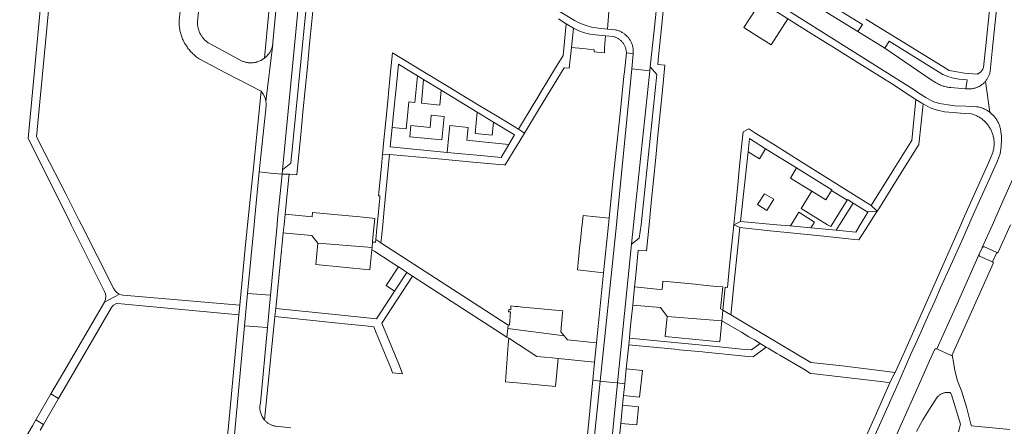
# Model space of a CAD drawing. Extents: x 146402 to 164798, y 455483 to 464134.
# Tile 133 of 256: x 156149 to 156424, y 458944 to 459057. Entities that reach past the tile are written whole.
import ezdxf

# ---------------------------------------------------------------- set-up
doc = ezdxf.new("R2010")
doc.units = 0
doc.header["$LTSCALE"] = 0.2
for name, color, linetype, lineweight in [('B-XX-VH-VERHARDING_ASFALT-GV', 252, 'CONTINUOUS', 18), ('B-XX-VH-VERHARDING_BETONSTRAATSTEEN-GV', 252, 'CONTINUOUS', 18), ('B-XX-VH-VERHARDING_TEGEL-GV', 252, 'CONTINUOUS', 18)]:
    doc.layers.add(name, color=color, linetype=linetype, lineweight=lineweight)

msp = doc.modelspace()

# ---------------------------------------------------------------- linework, layer by layer
at = {"layer": 'B-XX-VH-VERHARDING_ASFALT-GV'}
for points in [[(156223.564, 459091.062), (156219.767, 459050.927), (156219.764, 459050.889), (156219.739, 459050.668), (156219.707, 459050.447), (156217.81, 459034.467), (156217.854, 459033.857), (156217.826, 459033.247), (156215.948, 459014.815), (156219.048, 459014.382), (156222.301, 459014.168), (156222.419, 459015.364), (156226.874, 459061.645)], [(156156.621, 459081.019), (156151.26, 459024.064), (156162.44, 459001.861), (156163.36, 459000), (156172.598, 458981.304), (156172.883, 458980.669), (156173.006, 458979.983), (156172.924, 458979.141), (156172.602, 458978.358), (156176.795, 458980.61), (156176.464, 458980.789), (156176.153, 458981.002), (156175.578, 458981.555), (156175.136, 458982.22), (156166.169, 459000), (156165.589, 459001.149), (156161.779, 459008.622), (156155.782, 459020.383), (156153.647, 459024.571), (156156.122, 459050.974), (156156.489, 459054.889), (156159.519, 459087.212)], [(156193.765, 459059.739), (156193.507, 459057.13), (156193.502, 459056.815), (156193.505, 459056.5), (156193.517, 459056.186), (156193.536, 459055.871), (156193.563, 459055.558), (156193.598, 459055.245), (156193.642, 459054.933), (156193.693, 459054.622), (156193.752, 459054.313), (156193.818, 459054.005), (156193.893, 459053.699), (156193.975, 459053.395), (156194.065, 459053.094), (156194.163, 459052.794), (156194.268, 459052.498), (156194.381, 459052.204), (156194.501, 459051.913), (156194.626, 459051.63), (156195.051, 459050.781), (156195.54, 459049.966), (156195.717, 459049.703), (156195.9, 459049.446), (156196.089, 459049.192), (156196.286, 459048.944), (156196.488, 459048.701), (156196.696, 459048.462), (156196.91, 459048.23), (156197.13, 459048.002), (156197.356, 459047.781), (156197.587, 459047.565), (156197.824, 459047.355), (156198.066, 459047.151), (156198.313, 459046.953), (156198.565, 459046.762), (156198.822, 459046.576), (156199.083, 459046.398), (156199.3, 459046.257), (156206.501, 459042.495), (156216.456, 459037.294), (156217.056, 459036.524), (156217.504, 459035.656), (156217.693, 459035.071), (156217.81, 459034.467), (156219.707, 459050.447), (156219.666, 459050.228), (156219.618, 459050.01), (156219.562, 459049.795), (156219.499, 459049.581), (156219.427, 459049.37), (156219.348, 459049.162), (156219.262, 459048.956), (156219.168, 459048.754), (156219.068, 459048.555), (156218.96, 459048.36), (156218.845, 459048.169), (156218.724, 459047.982), (156218.595, 459047.8), (156218.461, 459047.622), (156218.32, 459047.45), (156218.173, 459047.282), (156218.02, 459047.12), (156217.861, 459046.964), (156217.697, 459046.813), (156217.528, 459046.668), (156217.353, 459046.53), (156216.374, 459045.916), (156215.299, 459045.492), (156215.266, 459045.483), (156215.052, 459045.426), (156214.835, 459045.376), (156214.617, 459045.334), (156214.397, 459045.301), (156214.176, 459045.275), (156213.955, 459045.257), (156213.733, 459045.247), (156213.51, 459045.246), (156213.288, 459045.252), (156213.067, 459045.266), (156212.845, 459045.288), (156212.625, 459045.318), (156212.406, 459045.356), (156212.189, 459045.402), (156211.973, 459045.456), (156211.76, 459045.517), (156211.548, 459045.586), (156211.34, 459045.663), (156211.134, 459045.747), (156202.194, 459050.524), (156202.027, 459050.62), (156201.826, 459050.744), (156201.63, 459050.875), (156201.439, 459051.012), (156201.252, 459051.155), (156201.071, 459051.305), (156200.894, 459051.461), (156200.723, 459051.623), (156200.558, 459051.791), (156200.398, 459051.964), (156200.244, 459052.142), (156200.097, 459052.326), (156199.955, 459052.514), (156199.82, 459052.707), (156199.692, 459052.905), (156199.571, 459053.107), (156199.456, 459053.312), (156199.349, 459053.522), (156199.335, 459053.549), (156199.236, 459053.762), (156199.144, 459053.977), (156199.059, 459054.195), (156198.982, 459054.416), (156198.912, 459054.64), (156198.85, 459054.866), (156198.796, 459055.094), (156198.749, 459055.323), (156198.711, 459055.554), (156198.68, 459055.787), (156198.657, 459056.02), (156198.642, 459056.254), (156198.636, 459056.488), (156198.637, 459056.722), (156200.673, 459077.743)], [(156224.773, 458943.251), (156220.579, 458943.65), (156220.396, 458943.682), (156220.194, 458943.725), (156219.994, 458943.776), (156219.796, 458943.834), (156219.6, 458943.9), (156219.408, 458943.974), (156219.218, 458944.055), (156219.032, 458944.144), (156218.849, 458944.239), (156218.67, 458944.342), (156218.495, 458944.451), (156218.324, 458944.567), (156218.159, 458944.69), (156217.998, 458944.819), (156217.842, 458944.954), (156217.691, 458945.095), (156217.546, 458945.242), (156217.407, 458945.394), (156217.034, 458945.873), (156216.716, 458946.39), (156216.332, 458947.31), (156216.125, 458948.285), (156216.101, 458949.275), (156216.26, 458950.252), (156218.223, 458971.262), (156211.828, 458971.732), (156208.131, 458932.151)], [(156154.617, 458942.583), (156155.569, 458944.165), (156153.419, 458945.417), (156152.485, 458943.813), (156148.916, 458937.686)]]:
    msp.add_lwpolyline(points, dxfattribs=at)
for points in [[(156267.64, 459030.294), (156264.028, 459030.662), (156263.704, 459027.145), (156258.314, 459027.692), (156258.023, 459024.594), (156267.031, 459023.687)], [(156219.048, 459014.382), (156215.948, 459014.815), (156214.669, 459002.141), (156214.469, 459000), (156212.673, 458980.777), (156219.068, 458980.308), (156220.908, 459000), (156221.052, 459001.545), (156222.301, 459014.168)], [(156380.369, 459006.9), (156376.044, 459009.553), (156374.381, 459006.954), (156370.463, 459009.357), (156367.559, 459004.547), (156374.927, 459000), (156375.794, 458999.465), (156376.123, 459000)], [(156177.325, 458980.408), (156176.795, 458980.61), (156172.602, 458978.358), (156161.277, 458958.911), (156158.588, 458954.293), (156157.657, 458952.694), (156159.807, 458951.442), (156160.738, 458953.041), (156174.597, 458976.841), (156174.852, 458977.23), (156175.193, 458977.547), (156175.77, 458977.845), (156176.411, 458977.954), (156182.248, 458977.415), (156210.251, 458974.83), (156210.506, 458977.506), (156177.88, 458980.292)], [(156219.068, 458980.308), (156212.673, 458980.777), (156211.828, 458971.732), (156218.223, 458971.262)]]:
    msp.add_lwpolyline(points, close=True, dxfattribs=at)
at = {"layer": 'B-XX-VH-VERHARDING_BETONSTRAATSTEEN-GV'}
for points in [[(156242.203, 459094.818), (156304.127, 459057.11), (156305.563, 459056.345), (156307.073, 459055.738), (156308.905, 459055.234), (156310.785, 459054.962), (156313.358, 459054.702), (156313.675, 459059.532)], [(156386.496, 458937.559), (156390.671, 458946.695), (156394.516, 458955.452), (156398.228, 458963.789), (156399.972, 458967.676), (156403.271, 458975.013), (156404.892, 458978.672), (156406.512, 458982.321), (156409.408, 458988.731), (156412.437, 458995.531), (156413.659, 458998.279), (156414.428, 459000), (156415.295, 459001.94), (156418.137, 459008.33), (156420.189, 459012.858), (156421.218, 459015.148), (156422.253, 459017.417), (156422.94, 459019.046), (156423.153, 459019.839), (156423.463, 459021.82), (156423.589, 459023.811), (156423.517, 459024.811), (156423.416, 459025.848), (156423.39, 459026.07), (156423.354, 459026.321), (156423.31, 459026.571), (156423.257, 459026.819), (156423.197, 459027.066), (156423.129, 459027.31), (156423.054, 459027.552), (156422.971, 459027.792), (156422.88, 459028.029), (156422.782, 459028.263), (156422.677, 459028.494), (156422.564, 459028.722), (156422.444, 459028.945), (156422.318, 459029.165), (156422.184, 459029.381), (156422.044, 459029.593), (156421.897, 459029.799), (156421.744, 459030.002), (156421.584, 459030.199), (156421.418, 459030.391), (156421.247, 459030.578), (156421.069, 459030.759), (156420.886, 459030.935), (156420.697, 459031.104), (156420.503, 459031.268), (156420.304, 459031.426), (156420.101, 459031.577), (156419.892, 459031.722), (156419.679, 459031.86), (156419.462, 459031.991), (156419.241, 459032.115), (156419.016, 459032.233), (156418.787, 459032.343), (156418.555, 459032.446), (156418.32, 459032.541), (156418.082, 459032.629), (156417.842, 459032.71), (156417.599, 459032.783), (156417.353, 459032.848), (156417.106, 459032.906), (156416.857, 459032.955), (156416.607, 459032.997), (156413.623, 459033.113), (156410.606, 459033.276), (156408.634, 459033.465), (156406.187, 459033.892), (156404.598, 459034.355), (156403.708, 459034.789), (156402.425, 459035.567), (156400.724, 459036.61), (156399.081, 459037.658), (156343.056, 459073.056)], [(156343.056, 459073.056), (156399.081, 459037.658), (156400.724, 459036.61), (156402.425, 459035.567), (156403.708, 459034.789), (156404.598, 459034.355), (156406.187, 459033.892), (156408.634, 459033.465), (156410.606, 459033.276), (156413.623, 459033.113), (156416.607, 459032.997), (156416.857, 459032.955), (156417.106, 459032.906), (156417.353, 459032.848), (156417.599, 459032.783), (156417.842, 459032.71), (156418.082, 459032.629), (156418.32, 459032.541), (156418.555, 459032.446), (156418.787, 459032.343), (156419.016, 459032.233), (156419.241, 459032.115), (156419.462, 459031.991), (156419.679, 459031.86), (156419.892, 459031.722), (156420.101, 459031.577), (156420.304, 459031.426), (156419.038, 459040.039), (156418.894, 459039.877), (156418.743, 459039.72), (156418.587, 459039.568), (156418.425, 459039.422), (156418.258, 459039.283), (156418.086, 459039.149), (156417.909, 459039.022), (156417.728, 459038.902), (156417.543, 459038.788), (156417.353, 459038.681), (156417.159, 459038.582), (156416.963, 459038.489), (156416.762, 459038.404), (156416.559, 459038.326), (156416.353, 459038.256), (156416.145, 459038.193), (156415.934, 459038.138), (156415.722, 459038.091), (156415.508, 459038.052), (156415.292, 459038.02), (156415.076, 459037.997), (156414.859, 459037.981), (156414.641, 459037.973), (156414.424, 459037.974), (156414.206, 459037.982), (156414.176, 459037.984), (156413.57, 459038), (156413.451, 459038.003), (156409.428, 459038.33), (156409.152, 459038.357), (156408.877, 459038.391), (156408.604, 459038.434), (156408.331, 459038.484), (156408.06, 459038.543), (156407.791, 459038.609), (156407.524, 459038.683), (156407.259, 459038.764), (156406.997, 459038.853), (156406.737, 459038.95), (156406.48, 459039.054), (156406.227, 459039.165), (156405.976, 459039.284), (156405.729, 459039.41), (156405.486, 459039.543), (156405.247, 459039.683), (156405.095, 459039.777), (156403.883, 459040.507), (156390.91, 459049.313), (156383.385, 459053.982), (156364.842, 459065.488)], [(156366.087, 459067.463), (156384.629, 459055.978), (156383.385, 459053.982), (156390.91, 459049.313), (156392.147, 459051.303), (156407.184, 459041.952), (156408.784, 459041.345), (156410.115, 459040.986), (156411.761, 459040.73), (156413.943, 459040.51), (156413.57, 459038), (156414.176, 459037.984), (156414.206, 459037.982), (156414.424, 459037.974), (156414.641, 459037.973), (156414.859, 459037.981), (156415.076, 459037.997), (156415.292, 459038.02), (156415.508, 459038.052), (156415.722, 459038.091), (156415.934, 459038.138), (156416.145, 459038.193), (156416.353, 459038.256), (156416.559, 459038.326), (156416.762, 459038.404), (156416.963, 459038.489), (156417.159, 459038.582), (156417.353, 459038.681), (156417.543, 459038.788), (156417.728, 459038.902), (156417.909, 459039.022), (156418.086, 459039.149), (156418.258, 459039.283), (156418.425, 459039.422), (156418.587, 459039.568), (156418.743, 459039.72), (156418.894, 459039.877), (156419.038, 459040.039), (156419.177, 459040.207), (156419.309, 459040.38), (156419.435, 459040.557), (156419.554, 459040.739), (156419.667, 459040.926), (156419.772, 459041.116), (156419.871, 459041.31), (156419.962, 459041.508), (156420.046, 459041.708), (156420.123, 459041.912), (156420.192, 459042.118), (156420.253, 459042.327), (156420.307, 459042.538), (156420.353, 459042.751), (156420.391, 459042.965), (156421.042, 459049.419), (156422.505, 459063.777)], [(156420.921, 459067.475), (156419.237, 459050.929), (156418.5, 459043.914), (156418.446, 459043.768), (156418.385, 459043.626), (156418.317, 459043.488), (156418.242, 459043.353), (156418.16, 459043.222), (156418.071, 459043.096), (156417.976, 459042.975), (156417.875, 459042.858), (156417.768, 459042.747), (156417.655, 459042.642), (156417.537, 459042.543), (156417.414, 459042.45), (156417.286, 459042.363), (156417.154, 459042.284), (156417.018, 459042.211), (156416.879, 459042.145), (156416.736, 459042.087), (156413.193, 459042.373), (156408.905, 459043.107), (156407.159, 459044.185), (156393.38, 459052.693), (156385.602, 459057.494)], [(156313.675, 459059.532), (156313.358, 459054.702), (156315.355, 459054.5), (156315.508, 459054.472), (156315.727, 459054.425), (156315.945, 459054.37), (156316.161, 459054.307), (156316.374, 459054.237), (156316.585, 459054.159), (156316.792, 459054.074), (156316.997, 459053.981), (156317.198, 459053.882), (156317.396, 459053.775), (156317.589, 459053.661), (156317.778, 459053.54), (156317.963, 459053.413), (156318.144, 459053.279), (156318.319, 459053.139), (156318.489, 459052.992), (156318.654, 459052.84), (156318.683, 459052.812), (156318.84, 459052.654), (156318.991, 459052.491), (156319.136, 459052.322), (156319.275, 459052.148), (156319.408, 459051.969), (156319.534, 459051.786), (156319.654, 459051.598), (156319.767, 459051.406), (156319.872, 459051.21), (156319.971, 459051.01), (156320.063, 459050.808), (156320.147, 459050.601), (156320.223, 459050.392), (156320.292, 459050.181), (156320.354, 459049.966), (156320.407, 459049.75), (156320.453, 459049.532), (156320.492, 459049.313), (156320.522, 459049.093), (156320.544, 459048.871), (156320.558, 459048.649), (156320.564, 459048.426), (156320.563, 459048.203), (156320.553, 459047.981), (156320.535, 459047.759), (156320.121, 459043.558), (156325.187, 459042.989), (156325.31, 459044.151), (156326.463, 459055.254), (156327.41, 459064.371)], [(156422.505, 459063.777), (156421.042, 459049.419), (156420.391, 459042.965), (156420.353, 459042.751), (156420.307, 459042.538), (156420.253, 459042.327), (156420.192, 459042.118), (156420.123, 459041.912), (156420.046, 459041.708), (156419.962, 459041.508), (156419.871, 459041.31), (156419.772, 459041.116), (156419.667, 459040.926), (156419.554, 459040.739), (156419.435, 459040.557), (156419.309, 459040.38), (156419.177, 459040.207), (156419.038, 459040.039), (156420.304, 459031.426), (156420.503, 459031.268), (156420.697, 459031.104), (156420.886, 459030.935), (156421.069, 459030.759), (156421.247, 459030.578), (156421.418, 459030.391), (156421.584, 459030.199), (156421.744, 459030.002), (156421.897, 459029.799), (156422.044, 459029.593), (156422.184, 459029.381), (156422.318, 459029.165), (156422.444, 459028.945), (156422.564, 459028.722), (156422.677, 459028.494), (156422.782, 459028.263), (156422.88, 459028.029), (156422.971, 459027.792), (156423.054, 459027.552), (156423.129, 459027.31), (156423.197, 459027.066), (156423.257, 459026.819), (156423.31, 459026.571), (156423.354, 459026.321), (156423.39, 459026.07), (156423.416, 459025.848), (156423.517, 459024.811), (156423.589, 459023.811), (156423.463, 459021.82), (156423.153, 459019.839), (156422.94, 459019.046), (156422.253, 459017.417), (156421.218, 459015.148), (156420.189, 459012.858), (156418.137, 459008.33), (156415.295, 459001.94), (156414.428, 459000), (156413.659, 458998.279), (156412.437, 458995.531), (156409.408, 458988.731), (156406.512, 458982.321), (156404.892, 458978.672), (156403.271, 458975.013), (156399.972, 458967.676), (156398.228, 458963.789), (156394.516, 458955.452), (156390.671, 458946.695), (156386.496, 458937.559)], [(156363.807, 459057.562), (156371.088, 459053.012), (156376.616, 459049.558), (156384.659, 459044.532), (156392.782, 459039.456), (156397.689, 459036.228), (156399.638, 459035.023), (156401.313, 459033.987), (156401.649, 459033.792), (156403.558, 459032.685), (156405.278, 459032.105), (156407.657, 459031.595), (156410.022, 459031.369), (156413.07, 459031.072), (156415.179, 459030.98), (156415.204, 459030.973), (156415.455, 459030.898), (156415.705, 459030.815), (156415.951, 459030.725), (156416.195, 459030.627), (156416.436, 459030.522), (156416.673, 459030.41), (156416.907, 459030.29), (156417.137, 459030.164), (156417.363, 459030.03), (156417.585, 459029.89), (156417.803, 459029.742), (156418.016, 459029.589), (156418.224, 459029.429), (156418.428, 459029.262), (156418.626, 459029.09), (156418.819, 459028.911), (156419.006, 459028.727), (156419.187, 459028.537), (156419.363, 459028.342), (156419.533, 459028.142), (156419.696, 459027.936), (156419.853, 459027.726), (156420.004, 459027.51), (156420.148, 459027.291), (156420.285, 459027.067), (156420.416, 459026.839), (156420.539, 459026.607), (156420.655, 459026.371), (156420.765, 459026.132), (156420.866, 459025.89), (156420.961, 459025.645), (156421.047, 459025.397), (156421.127, 459025.147), (156421.198, 459024.894), (156421.262, 459024.639), (156421.318, 459024.383), (156421.366, 459024.124), (156421.407, 459023.865), (156421.439, 459023.604), (156421.463, 459023.343), (156421.48, 459023.08), (156421.488, 459022.818), (156421.489, 459022.555), (156421.481, 459022.293), (156421.466, 459022.03), (156421.442, 459021.769), (156421.411, 459021.508), (156421.372, 459021.248), (156421.324, 459020.99), (156421.269, 459020.733), (156421.206, 459020.478), (156421.135, 459020.225), (156421.057, 459019.974), (156420.971, 459019.726), (156420.878, 459019.481), (156420.777, 459019.238), (156419.917, 459017.293), (156412.83, 459001.522), (156412.158, 459000), (156404.225, 458982.034), (156396.402, 458964.439), (156393.825, 458958.712), (156393.731, 458958.709), (156392.335, 458955.814), (156388.209, 458946.495), (156384.615, 458938.376)], [(156392.192, 458936.81), (156395.475, 458944.119), (156400.243, 458954.806), (156403.454, 458961.959), (156404.813, 458965.04), (156404.848, 458965.094), (156404.89, 458965.143), (156404.937, 458965.187), (156404.99, 458965.224), (156405.046, 458965.255), (156405.106, 458965.278), (156405.168, 458965.294), (156405.232, 458965.302), (156405.297, 458965.302), (156405.361, 458965.294), (156405.423, 458965.278), (156405.436, 458965.274), (156405.473, 458965.257), (156410.748, 458977.015), (156417.335, 458991.726), (156418.15, 458993.55), (156418.187, 458993.646), (156421.016, 459000), (156423.95, 459006.592), (156429.558, 459019.102)], [(156429.558, 459019.102), (156423.95, 459006.592), (156421.016, 459000), (156418.187, 458993.646), (156418.15, 458993.55), (156418.179, 458993.604), (156418.214, 458993.653), (156418.255, 458993.698), (156418.302, 458993.736), (156418.354, 458993.768), (156418.409, 458993.793), (156418.468, 458993.811), (156418.527, 458993.821), (156418.588, 458993.822), (156418.649, 458993.816), (156418.708, 458993.802), (156418.759, 458993.783), (156422.219, 458992.216), (156422.23, 458992.211), (156422.274, 458992.191), (156422.321, 458992.178), (156422.369, 458992.173), (156422.417, 458992.176), (156422.464, 458992.187), (156422.509, 458992.205), (156422.55, 458992.231), (156422.586, 458992.263), (156422.617, 458992.3), (156422.641, 458992.342), (156422.651, 458992.367), (156426.06, 459000)], [(156425.895, 458942.758), (156415.127, 458943.763), (156415.002, 458944.259), (156413.869, 458948.736), (156412.35, 458953.535), (156411.284, 458956.359), (156410.491, 458959.25), (156410.196, 458960.997), (156409.797, 458963.593), (156409.766, 458963.554), (156409.729, 458963.521), (156409.687, 458963.494), (156409.641, 458963.474), (156409.593, 458963.462), (156409.543, 458963.457), (156409.494, 458963.461), (156409.445, 458963.472), (156405.473, 458965.257), (156405.436, 458965.274), (156405.423, 458965.278), (156405.361, 458965.294), (156405.297, 458965.302), (156405.232, 458965.302), (156405.168, 458965.294), (156405.106, 458965.278), (156405.046, 458965.255), (156404.99, 458965.224), (156404.937, 458965.187), (156404.89, 458965.143), (156404.848, 458965.094), (156404.813, 458965.04), (156403.454, 458961.959), (156400.243, 458954.806), (156395.475, 458944.119), (156392.192, 458936.81)], [(156399.822, 458942.228), (156401.545, 458945.464), (156403.85, 458949.193), (156405.574, 458951.834), (156405.705, 458951.964), (156405.841, 458952.089), (156405.983, 458952.207), (156406.13, 458952.319), (156406.281, 458952.425), (156406.437, 458952.524), (156406.597, 458952.616), (156406.76, 458952.701), (156406.928, 458952.779), (156407.098, 458952.85), (156407.272, 458952.913), (156407.448, 458952.969), (156407.626, 458953.017), (156407.806, 458953.057), (156407.988, 458953.089), (156408.171, 458953.114), (156408.355, 458953.131), (156408.539, 458953.139), (156408.724, 458953.14), (156408.908, 458953.132), (156409.092, 458953.117), (156409.135, 458953.112), (156409.426, 458952.805), (156409.616, 458952.424), (156412.082, 458944.202), (156411.53, 458942.119)]]:
    msp.add_lwpolyline(points, dxfattribs=at)
for points in [[(156228.957, 459059.715), (156226.874, 459061.645), (156222.419, 459015.364), (156224.805, 459017.192)], [(156363.807, 459057.562), (156356.116, 459062.368), (156354.61, 459059.997), (156351.504, 459055.107), (156354.055, 459053.487), (156356.607, 459051.866), (156359.159, 459050.245)], [(156305.292, 459054.229), (156303.792, 459054.987), (156303.244, 459049.563), (156306.445, 459049.24), (156309.647, 459048.917), (156309.588, 459048.336), (156312.476, 459048.045), (156312.478, 459049.408), (156312.82, 459052.81), (156310.013, 459053.093), (156308.426, 459053.284), (156306.871, 459053.655)], [(156325.187, 459042.989), (156320.121, 459043.558), (156316.028, 459002.037), (156315.816, 459000), (156311.275, 458956.282), (156313.934, 458956.005), (156316.17, 458955.773), (156320.078, 458994.563), (156320.652, 459000)], [(156327.139, 459042.017), (156325.31, 459044.151), (156325.187, 459042.989), (156320.652, 459000), (156320.078, 458994.563), (156322.208, 458996.24), (156322.737, 459000), (156322.987, 459001.781)], [(156233.854, 459003.137), (156230.806, 459003.426), (156230.693, 459002.237), (156224.073, 459002.866), (156223.165, 459002.952), (156222.87, 459000), (156222.642, 458997.725), (156223.451, 458997.648), (156230.615, 458996.968), (156232.324, 458994.83), (156247.477, 458993.587), (156247.626, 458995.158), (156247.745, 458996.413), (156248.085, 459000), (156248.253, 459001.769), (156246.046, 459001.979), (156242.998, 459002.268), (156239.95, 459002.558), (156236.902, 459002.847)], [(156313.796, 459001.813), (156306.53, 459002.586), (156306.255, 459000), (156306.205, 458999.535), (156305.881, 458996.486), (156305.557, 458993.438), (156305.232, 458990.39), (156304.908, 458987.343), (156312.202, 458986.567), (156313.606, 459000)], [(156247.477, 458993.587), (156232.324, 458994.83), (156231.726, 458988.849), (156246.89, 458987.408), (156247.422, 458993.009)], [(156417.324, 458991.691), (156417.335, 458991.726), (156410.748, 458977.015), (156405.473, 458965.257), (156409.445, 458963.472), (156409.494, 458963.461), (156409.543, 458963.457), (156409.593, 458963.462), (156409.641, 458963.474), (156409.687, 458963.494), (156409.729, 458963.521), (156409.766, 458963.554), (156409.797, 458963.593), (156413.603, 458972.082), (156421.232, 458989.191), (156421.247, 458989.237), (156421.255, 458989.285), (156421.255, 458989.333), (156421.247, 458989.381), (156421.231, 458989.427), (156421.208, 458989.469), (156421.178, 458989.508), (156421.142, 458989.54), (156421.102, 458989.567), (156421.071, 458989.581), (156421.032, 458989.598), (156417.593, 458991.127), (156417.538, 458991.155), (156417.487, 458991.191), (156417.442, 458991.232), (156417.402, 458991.28), (156417.368, 458991.331), (156417.341, 458991.387), (156417.322, 458991.446), (156417.311, 458991.507), (156417.307, 458991.569), (156417.312, 458991.63)], [(156331.858, 458983.908), (156328.851, 458984.195), (156328.629, 458981.855), (156327.127, 458981.998), (156320.909, 458982.588), (156320.4, 458977.553), (156328.166, 458976.816), (156330.044, 458974.363), (156345.354, 458973.16), (156345.527, 458974.985), (156345.633, 458976.095), (156344.931, 458976.512), (156345.576, 458982.606), (156343.916, 458982.763), (156340.903, 458983.049), (156337.89, 458983.336), (156334.871, 458983.622)], [(156287.624, 458977.167), (156286.345, 458977.289), (156286.289, 458976.25), (156285.962, 458976.284), (156285.698, 458976.315), (156285.636, 458975.675), (156285.902, 458975.651), (156286.256, 458975.618), (156285.914, 458971.928), (156285.552, 458971.975), (156285.459, 458970.997), (156301.194, 458968.93), (156300.28, 458970.045), (156300.786, 458975.366), (156300.838, 458975.911), (156289.62, 458976.978), (156289.542, 458976.985), (156288.298, 458977.103)], [(156347.847, 458974.78), (156345.633, 458976.095), (156345.527, 458974.985), (156345.354, 458973.16), (156350.793, 458969.93), (156352.921, 458968.666), (156354.425, 458967.773), (156356.02, 458966.826), (156357.728, 458965.812), (156358.243, 458965.506), (156359.336, 458964.856), (156360.741, 458964.022), (156361.55, 458963.542), (156368.226, 458959.577), (156370.163, 458958.427), (156371.228, 458958.302), (156390.581, 458956.041), (156392.335, 458955.814), (156393.731, 458958.709), (156391.642, 458958.944), (156378.958, 458960.594), (156370.254, 458961.472)], [(156345.354, 458973.16), (156330.044, 458974.363), (156329.606, 458969.745), (156329.507, 458968.707), (156344.793, 458967.255)], [(156301.194, 458968.93), (156285.459, 458970.997), (156285.229, 458968.571), (156285.705, 458968.264), (156293.588, 458963.169), (156297.849, 458962.754), (156299.57, 458962.587), (156309.753, 458961.595), (156310.282, 458966.987), (156309.355, 458967.077), (156302.136, 458967.78)], [(156293.588, 458963.169), (156285.705, 458968.264), (156285.578, 458966.486), (156284.836, 458956.111), (156290.014, 458955.619), (156298.829, 458954.781), (156299.57, 458962.587), (156297.849, 458962.754)], [(156323.106, 458959.276), (156318.605, 458959.713), (156318.186, 458955.551), (156317.856, 458952.274), (156322.339, 458951.822)], [(156159.807, 458951.442), (156157.657, 458952.694), (156153.419, 458945.417), (156155.569, 458944.165)], [(156322.033, 458949.057), (156317.58, 458949.534), (156317.071, 458944.469), (156321.517, 458944.043)]]:
    msp.add_lwpolyline(points, close=True, dxfattribs=at)
at = {"layer": 'B-XX-VH-VERHARDING_TEGEL-GV'}
for points in [[(156299.636, 459057.521), (156301.807, 459056.197), (156303.792, 459054.987), (156305.292, 459054.229), (156306.871, 459053.655), (156308.426, 459053.284), (156310.013, 459053.093), (156312.82, 459052.81), (156314.947, 459052.595), (156315.032, 459052.575), (156315.22, 459052.523), (156315.407, 459052.464), (156315.59, 459052.398), (156315.771, 459052.324), (156315.948, 459052.243), (156316.122, 459052.154), (156316.293, 459052.059), (156316.459, 459051.956), (156316.621, 459051.847), (156316.778, 459051.731), (156316.93, 459051.609), (156317.078, 459051.481), (156317.219, 459051.347), (156317.356, 459051.207), (156317.486, 459051.062), (156317.587, 459050.94), (156317.706, 459050.786), (156317.818, 459050.626), (156317.924, 459050.462), (156318.023, 459050.294), (156318.115, 459050.122), (156318.2, 459049.946), (156318.278, 459049.767), (156318.348, 459049.585), (156318.411, 459049.4), (156318.466, 459049.213), (156318.514, 459049.024), (156318.554, 459048.833), (156318.585, 459048.64), (156318.609, 459048.446), (156318.625, 459048.252), (156318.633, 459048.057), (156320.535, 459047.759), (156320.553, 459047.981), (156320.563, 459048.203), (156320.564, 459048.426), (156320.558, 459048.649), (156320.544, 459048.871), (156320.522, 459049.093), (156320.492, 459049.313), (156320.453, 459049.532), (156320.407, 459049.75), (156320.354, 459049.966), (156320.292, 459050.181), (156320.223, 459050.392), (156320.147, 459050.601), (156320.063, 459050.808), (156319.971, 459051.01), (156319.872, 459051.21), (156319.767, 459051.406), (156319.654, 459051.598), (156319.534, 459051.786), (156319.408, 459051.969), (156319.275, 459052.148), (156319.136, 459052.322), (156318.991, 459052.491), (156318.84, 459052.654), (156318.683, 459052.812), (156318.654, 459052.84), (156318.489, 459052.992), (156318.319, 459053.139), (156318.144, 459053.279), (156317.963, 459053.413), (156317.778, 459053.54), (156317.589, 459053.661), (156317.396, 459053.775), (156317.198, 459053.882), (156316.997, 459053.981), (156316.792, 459054.074), (156316.585, 459054.159), (156316.374, 459054.237), (156316.161, 459054.307), (156315.945, 459054.37), (156315.727, 459054.425), (156315.508, 459054.472), (156315.355, 459054.5), (156313.358, 459054.702), (156310.785, 459054.962), (156308.905, 459055.234), (156307.073, 459055.738), (156305.563, 459056.345), (156304.127, 459057.11), (156242.203, 459094.818)], [(156221.606, 459091.476), (156217.353, 459046.53), (156217.528, 459046.668), (156217.697, 459046.813), (156217.861, 459046.964), (156218.02, 459047.12), (156218.173, 459047.282), (156218.32, 459047.45), (156218.461, 459047.622), (156218.595, 459047.8), (156218.724, 459047.982), (156218.845, 459048.169), (156218.96, 459048.36), (156219.068, 459048.555), (156219.168, 459048.754), (156219.262, 459048.956), (156219.348, 459049.162), (156219.427, 459049.37), (156219.499, 459049.581), (156219.562, 459049.795), (156219.618, 459050.01), (156219.666, 459050.228), (156219.707, 459050.447), (156219.739, 459050.668), (156219.764, 459050.889), (156219.767, 459050.927), (156223.564, 459091.062)], [(156327.41, 459064.371), (156326.463, 459055.254), (156325.31, 459044.151), (156327.139, 459042.017), (156322.987, 459001.781), (156322.737, 459000), (156322.208, 458996.24), (156320.078, 458994.563), (156316.17, 458955.773), (156318.186, 458955.551), (156318.605, 458959.713), (156319.281, 458966.437), (156319.465, 458968.263), (156319.609, 458969.69), (156319.814, 458971.731), (156319.981, 458973.385), (156320.4, 458977.553), (156320.909, 458982.588), (156321.144, 458984.927), (156321.748, 458990.927), (156321.946, 458992.894), (156324.236, 458992.677), (156324.974, 459000), (156325.578, 459006.128), (156326.205, 459012.479), (156326.827, 459018.777), (156327.443, 459025.015), (156328.062, 459031.285), (156328.688, 459037.623), (156329.373, 459044.557), (156327.392, 459044.761), (156327.531, 459046.126), (156328.435, 459055.046), (156329.874, 459069.248)], [(156228.957, 459059.715), (156224.805, 459017.192), (156222.419, 459015.364), (156222.301, 459014.168), (156222.31, 459014.168), (156224.282, 459014.125), (156226.446, 459013.92), (156226.914, 459018.731), (156227.532, 459025.091), (156228.15, 459031.451), (156228.768, 459037.811), (156229.386, 459044.171), (156230.004, 459050.531), (156230.622, 459056.891), (156230.989, 459060.667)], [(156208.131, 458932.151), (156211.828, 458971.732), (156212.673, 458980.777), (156214.469, 459000), (156214.669, 459002.141), (156215.948, 459014.815), (156217.826, 459033.247), (156217.854, 459033.857), (156217.81, 459034.467), (156217.693, 459035.071), (156217.504, 459035.656), (156217.056, 459036.524), (156216.456, 459037.294), (156214.203, 459015.092), (156212.671, 459000), (156212.279, 458996.141), (156212.123, 458994.504), (156210.506, 458977.506), (156210.251, 458974.83), (156207.767, 458948.73), (156207.388, 458944.744), (156206.198, 458932.233)], [(156307.19, 458916.953), (156311.275, 458956.282), (156309.259, 458956.565), (156308.988, 458953.8), (156308.891, 458952.813), (156308.509, 458948.914), (156308.408, 458947.882), (156306.568, 458929.122)], [(156313.665, 458930.152), (156316.17, 458955.773), (156313.934, 458956.005), (156311.275, 458956.282), (156307.19, 458916.953)]]:
    msp.add_lwpolyline(points, dxfattribs=at)
for points in [[(156303.792, 459054.987), (156301.807, 459056.197), (156300.906, 459047.276), (156298.824, 459043.848), (156294.499, 459036.727), (156293.461, 459035.018), (156292.856, 459034.023), (156288.42, 459026.719), (156290.118, 459025.55), (156294.361, 459032.536), (156301.248, 459043.875), (156302.655, 459043.733), (156303.244, 459049.563)], [(156255.849, 459046.469), (156253.188, 459048.083), (156252.574, 459041.765), (156252.086, 459036.744), (156251.965, 459035.496), (156251.34, 459029.062), (156250.718, 459022.665), (156250.511, 459020.535), (156250.435, 459019.751), (156252.377, 459019.634), (156260.754, 459018.875), (156267.028, 459018.307), (156275.681, 459017.523), (156283.062, 459016.854), (156284.313, 459016.741), (156284.744, 459016.702), (156288.839, 459023.444), (156290.118, 459025.55), (156288.42, 459026.719), (156282.945, 459030.039), (156277.467, 459033.361), (156272.245, 459036.527), (156269.528, 459038.174), (156261.355, 459043.13)], [(156320.535, 459047.759), (156318.633, 459048.057), (156318.076, 459042.733), (156317.949, 459041.52), (156316.764, 459030.194), (156315.782, 459020.808), (156314.781, 459011.231), (156313.796, 459001.813), (156313.606, 459000), (156312.202, 458986.567), (156311.102, 458975.346), (156310.282, 458966.987), (156309.753, 458961.595), (156309.259, 458956.565), (156311.275, 458956.282), (156315.816, 459000), (156316.028, 459002.037), (156320.121, 459043.558)], [(156254.277, 459039.098), (156254.838, 459044.885), (156258.83, 459042.448), (156260.233, 459041.592), (156261.903, 459040.559), (156266.809, 459037.612), (156276.852, 459031.475), (156281.493, 459028.68), (156287.332, 459025.164), (156285.734, 459022.391), (156283.6, 459018.779), (156278.886, 459019.229), (156268.49, 459020.221), (156252.553, 459021.742), (156253.12, 459027.161), (156253.505, 459031.132)], [(156261.903, 459040.559), (156260.233, 459041.592), (156259.493, 459034.134), (156257.727, 459034.311), (156257.27, 459029.537), (156257.005, 459026.775), (156253.12, 459027.161), (156252.553, 459021.742), (156268.49, 459020.221), (156268.943, 459025.029), (156269.195, 459027.707), (156274.339, 459027.189), (156273.976, 459023.627), (156278.245, 459023.178), (156285.734, 459022.391), (156287.332, 459025.164), (156281.493, 459028.68), (156281.089, 459025.017), (156276.35, 459025.472), (156276.852, 459031.475), (156266.809, 459037.612), (156266.473, 459033.447), (156261.313, 459033.943)], [(156401.313, 459033.987), (156399.638, 459035.023), (156398.45, 459023.545), (156397.645, 459022.255), (156393.423, 459015.499), (156387.093, 459005.369), (156388.814, 459003.774), (156389.428, 459004.73), (156393.198, 459010.782), (156400.476, 459022.466), (156401.098, 459028.47), (156401.649, 459033.792)], [(156263.704, 459027.145), (156264.028, 459030.662), (156267.64, 459030.294), (156267.031, 459023.687), (156258.023, 459024.594), (156258.314, 459027.692)], [(156354.522, 459025.723), (156352.847, 459026.77), (156351.276, 459025.998), (156350.935, 459022.61), (156350.311, 459016.401), (156349.678, 459010.108), (156349.034, 459003.696), (156348.662, 459000), (156350.538, 459000.919), (156352.663, 459020.402), (156353.053, 459024.108), (156357.587, 459021.256), (156366.231, 459015.855), (156369.918, 459013.575), (156376.117, 459009.741), (156376.044, 459009.553), (156380.369, 459006.9), (156380.453, 459007.037), (156382.018, 459006.061), (156386.167, 459003.548), (156386.196, 459003.593), (156388.814, 459003.774), (156387.093, 459005.369), (156381.398, 459008.928), (156375.865, 459012.386), (156367.74, 459017.463), (156360.027, 459022.283)], [(156252.377, 459019.634), (156250.435, 459019.751), (156250.103, 459016.331), (156249.303, 459008.1), (156249.696, 459008.063), (156249.641, 459007.481), (156249.091, 459001.689), (156248.926, 459000), (156248.526, 458995.909), (156249.981, 458994.968), (156250.118, 458996.382), (156250.469, 459000), (156250.886, 459004.29)], [(156366.231, 459015.855), (156357.587, 459021.256), (156355.865, 459018.44), (156352.663, 459020.402), (156350.538, 459000.919), (156360.684, 459000), (156364.47, 458999.673), (156364.674, 459000), (156366.835, 459003.464), (156371.269, 459000.719), (156370.818, 459000), (156370.264, 458999.118), (156377.332, 458998.461), (156378.281, 459000), (156382.018, 459006.061), (156380.453, 459007.037), (156380.369, 459006.9), (156376.123, 459000), (156375.794, 458999.465), (156374.927, 459000), (156367.559, 459004.547), (156370.463, 459009.357), (156368.134, 459010.809), (156364.552, 459013.044)], [(156224.282, 459014.125), (156222.31, 459014.168), (156222.301, 459014.168), (156221.052, 459001.545), (156220.908, 459000), (156219.068, 458980.308), (156218.223, 458971.262), (156216.26, 458950.252), (156216.101, 458949.275), (156216.125, 458948.285), (156216.332, 458947.31), (156216.716, 458946.39), (156217.034, 458945.873), (156217.407, 458945.394), (156220.298, 458974.301), (156220.525, 458976.564), (156221.768, 458988.994), (156222.642, 458997.725), (156222.87, 459000), (156223.165, 459002.952), (156223.924, 459010.547)], [(156355.334, 459005.62), (156357.292, 459008.675), (156359.833, 459007.106), (156357.908, 459004.017)], [(156387.599, 459001.883), (156388.814, 459003.774), (156386.196, 459003.593), (156386.167, 459003.548), (156386.212, 459003.521), (156384.044, 459000), (156382.773, 458997.936), (156377.332, 458998.461), (156370.264, 458999.118), (156364.47, 458999.673), (156360.684, 459000), (156350.538, 459000.919), (156348.662, 459000), (156350.36, 458999.186), (156358.842, 458998.312), (156365.448, 458997.632), (156373.864, 458996.765), (156382.444, 458995.882), (156383.654, 458995.757), (156386.386, 459000)], [(156350.36, 458999.186), (156348.662, 459000), (156347.504, 458988.479), (156346.934, 458982.477), (156346.245, 458982.542), (156345.633, 458976.095), (156347.847, 458974.78), (156348.021, 458976.474), (156348.615, 458982.243), (156349.897, 458994.689)], [(156249.981, 458994.968), (156248.526, 458995.909), (156248.446, 458995.094), (156247.626, 458995.158), (156247.477, 458993.587), (156247.422, 458993.009), (156248.219, 458992.494), (156252.865, 458989.491), (156254.857, 458988.203), (156256.142, 458987.373), (156257.212, 458986.681), (156258.83, 458985.635), (156285.229, 458968.571), (156285.459, 458970.997), (156285.552, 458971.975), (156285.31, 458972.131), (156285.289, 458972.145)], [(156418.649, 458993.816), (156418.588, 458993.822), (156418.527, 458993.821), (156418.468, 458993.811), (156418.409, 458993.793), (156418.354, 458993.768), (156418.302, 458993.736), (156418.255, 458993.698), (156418.214, 458993.653), (156418.179, 458993.604), (156418.15, 458993.55), (156417.335, 458991.726), (156417.324, 458991.691), (156417.312, 458991.63), (156417.307, 458991.569), (156417.311, 458991.507), (156417.322, 458991.446), (156417.341, 458991.387), (156417.368, 458991.331), (156417.402, 458991.28), (156417.442, 458991.232), (156417.487, 458991.191), (156417.538, 458991.155), (156417.593, 458991.127), (156421.032, 458989.598), (156422.219, 458992.216), (156418.759, 458993.783), (156418.708, 458993.802)], [(156258.83, 458985.635), (156257.212, 458986.681), (156253.772, 458981.424), (156248.706, 458973.683), (156236.202, 458974.961), (156220.525, 458976.564), (156220.298, 458974.301), (156233.657, 458972.935), (156237.057, 458972.587), (156237.162, 458972.576), (156240.837, 458972.2), (156245.664, 458971.707), (156247.959, 458971.472), (156248.663, 458969.751), (156252.786, 458959.674), (156253.214, 458958.627), (156256.021, 458958.354), (156254.951, 458960.969), (156250.234, 458972.5)], [(156256.142, 458987.373), (156254.857, 458988.203), (156251.393, 458983.032), (156253.772, 458981.424), (156257.212, 458986.681)], [(156344.682, 458965.838), (156319.465, 458968.263), (156319.281, 458966.437), (156324.05, 458965.973), (156324.092, 458965.969), (156325.212, 458965.86), (156332.191, 458965.18), (156333.386, 458965.064), (156339.881, 458964.432), (156340.638, 458964.358), (156351.794, 458963.272), (156352.826, 458963.171), (156354.05, 458963.052), (156357.728, 458965.812), (156356.02, 458966.826), (156353.605, 458964.98), (156350.82, 458965.248)], [(156318.186, 458955.551), (156316.17, 458955.773), (156313.665, 458930.152), (156313.805, 458930.141), (156318.806, 458929.609), (156317.556, 458917.185), (156312.444, 458917.671), (156312.302, 458915.69), (156318.307, 458915.181), (156319.853, 458911.818), (156319.959, 458911.532), (156321.57, 458912.306), (156319.64, 458916.616), (156319.529, 458916.863), (156320.88, 458930.737), (156319.16, 458931.559), (156315.814, 458931.907), (156315.862, 458932.614), (156316.373, 458937.587), (156316.522, 458939.021), (156317.071, 458944.469), (156317.58, 458949.534), (156317.856, 458952.274)]]:
    msp.add_lwpolyline(points, close=True, dxfattribs=at)

doc.saveas('drawing.dxf')
